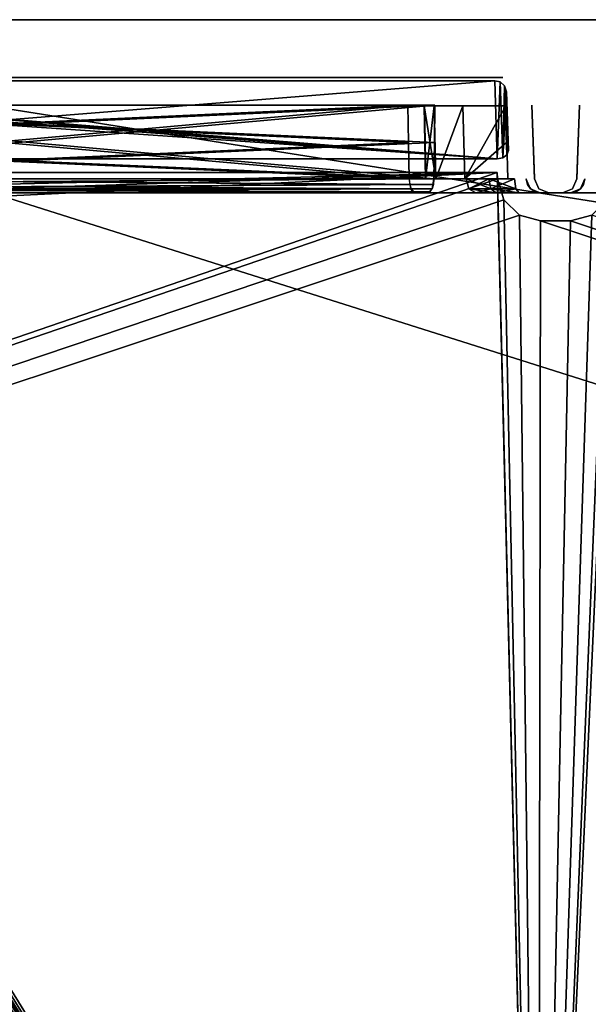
# Model space of a CAD drawing. Header units: millimetres. Extents: x 34 to 464, y 3935 to 4003.
# Tile 27 of 37: x 269 to 289, y 3968 to 4003. Entities that reach past the tile are written whole.
import ezdxf

# ---------------------------------------------------------------- set-up
doc = ezdxf.new("R2010")
doc.units = ezdxf.units.MM
doc.header["$LTSCALE"] = 5.599365
for name, color, linetype in [('102', 7, 'CONTINUOUS'), ('103', 7, 'CONTINUOUS'), ('108', 7, 'CONTINUOUS'), ('114', 7, 'CONTINUOUS'), ('121', 7, 'CONTINUOUS'), ('129', 7, 'CONTINUOUS'), ('133', 7, 'CONTINUOUS'), ('136', 7, 'CONTINUOUS'), ('138', 7, 'CONTINUOUS'), ('139', 7, 'CONTINUOUS'), ('153', 7, 'CONTINUOUS'), ('159', 7, 'CONTINUOUS'), ('165', 7, 'CONTINUOUS'), ('169', 7, 'CONTINUOUS'), ('171', 7, 'CONTINUOUS'), ('184', 7, 'CONTINUOUS'), ('206', 7, 'CONTINUOUS'), ('211', 7, 'CONTINUOUS'), ('215', 7, 'CONTINUOUS'), ('250', 7, 'CONTINUOUS'), ('251', 7, 'CONTINUOUS'), ('253', 7, 'CONTINUOUS'), ('254', 7, 'CONTINUOUS'), ('260', 7, 'CONTINUOUS'), ('273', 7, 'CONTINUOUS'), ('28', 7, 'CONTINUOUS'), ('33', 7, 'CONTINUOUS'), ('52', 7, 'CONTINUOUS'), ('55', 7, 'CONTINUOUS'), ('60', 7, 'CONTINUOUS'), ('85', 7, 'CONTINUOUS')]:
    doc.layers.add(name, color=color, linetype=linetype)

msp = doc.modelspace()

# ---------------------------------------------------------------- linework, layer by layer
at = {"layer": '102', "linetype": 'CONTINUOUS'}
for points in [[(282.876, 3999.535, 16.329), (254.442, 3999.535, 3.06), (282.901, 3998.242, 16.291), (282.876, 3999.535, 16.329)], [(254.442, 3999.535, 3.06), (282.925, 3996.983, 16.254), (282.901, 3998.242, 16.291), (254.442, 3999.535, 3.06)], [(254.457, 3998.239, 3.017), (282.925, 3996.983, 16.254), (254.442, 3999.535, 3.06), (254.457, 3998.239, 3.017)], [(254.47, 3996.983, 2.975), (282.925, 3996.983, 16.254), (254.457, 3998.239, 3.017), (254.47, 3996.983, 2.975)]]:
    msp.add_3dface(points, dxfattribs=at)
at = {"layer": '103', "linetype": 'CONTINUOUS'}
for points in [[(283.449, 3999.518, 17.391), (283.491, 3996.992, 17.5), (283.447, 3999.518, 17.5), (283.449, 3999.518, 17.391)], [(283.491, 3996.992, 17.5), (283.845, 3996.992, 19.25), (283.447, 3999.518, 17.5), (283.491, 3996.992, 17.5)], [(283.447, 3999.518, 17.5), (283.845, 3996.992, 19.25), (283.796, 3999.518, 19.248), (283.447, 3999.518, 17.5)], [(283.453, 3999.518, 17.283), (283.494, 3996.992, 17.361), (283.449, 3999.518, 17.391), (283.453, 3999.518, 17.283)], [(283.494, 3996.992, 17.361), (283.491, 3996.992, 17.5), (283.449, 3999.518, 17.391), (283.494, 3996.992, 17.361)], [(283.476, 3998.253, 17.252), (283.494, 3996.992, 17.361), (283.453, 3999.518, 17.283), (283.476, 3998.253, 17.252)], [(283.796, 3999.518, 19.248), (283.845, 3996.992, 19.25), (284.789, 3999.518, 20.727), (283.796, 3999.518, 19.248)], [(283.845, 3996.992, 19.25), (284.85, 3996.992, 20.726), (284.789, 3999.518, 20.727), (283.845, 3996.992, 19.25)], [(284.789, 3999.518, 20.727), (284.85, 3996.992, 20.726), (286.274, 3999.518, 21.713), (284.789, 3999.518, 20.727)], [(286.274, 3999.518, 21.713), (284.85, 3996.992, 20.726), (286.311, 3998.253, 21.704), (286.274, 3999.518, 21.713)], [(283.5, 3996.992, 17.222), (283.494, 3996.992, 17.361), (283.476, 3998.253, 17.252), (283.5, 3996.992, 17.222)], [(284.85, 3996.992, 20.726), (286.349, 3996.992, 21.695), (286.311, 3998.253, 21.704), (284.85, 3996.992, 20.726)]]:
    msp.add_3dface(points, dxfattribs=at)
at = {"layer": '108', "linetype": 'CONTINUOUS'}
for points in [[(283.798, 3998.242, 14.369), (255.33, 3996.983, 1.132), (283.812, 3999.535, 14.325), (283.798, 3998.242, 14.369)], [(283.812, 3999.535, 14.325), (255.33, 3996.983, 1.132), (255.354, 3998.239, 1.095), (283.812, 3999.535, 14.325)], [(255.378, 3999.535, 1.056), (283.812, 3999.535, 14.325), (255.354, 3998.239, 1.095), (255.378, 3999.535, 1.056)], [(283.785, 3996.983, 14.411), (255.33, 3996.983, 1.132), (283.798, 3998.242, 14.369), (283.785, 3996.983, 14.411)]]:
    msp.add_3dface(points, dxfattribs=at)
at = {"layer": '114', "linetype": 'CONTINUOUS'}
for points in [[(282.454, 4000.5, 17.235), (252.605, 4000.5, 22.657), (254.02, 4000.5, 3.966), (282.454, 4000.5, 17.235)], [(282.808, 4000.5, 19.467), (252.605, 4000.5, 22.657), (282.454, 4000.5, 17.235), (282.808, 4000.5, 19.467)], [(284.022, 4000.5, 21.373), (252.605, 4000.5, 22.657), (282.808, 4000.5, 19.467), (284.022, 4000.5, 21.373)], [(285.895, 4000.5, 22.638), (252.605, 4000.5, 22.657), (284.022, 4000.5, 21.373), (285.895, 4000.5, 22.638)], [(285.895, 4000.5, 22.657), (252.605, 4000.5, 22.657), (285.895, 4000.5, 22.638), (285.895, 4000.5, 22.657)]]:
    msp.add_3dface(points, dxfattribs=at)
at = {"layer": '121', "linetype": 'CONTINUOUS'}
for points in [[(285.984, 3996.983, 26.975), (117.31, 3939.29, 28.99), (285.976, 3997.211, 26.967), (285.984, 3996.983, 26.975)], [(285.976, 3997.211, 26.967), (117.31, 3939.29, 28.99), (250.967, 3995.535, 27.026), (285.976, 3997.211, 26.967)], [(251.342, 3996.089, 27.006), (285.976, 3997.211, 26.967), (250.967, 3995.535, 27.026), (251.342, 3996.089, 27.006)], [(251.466, 3996.392, 26.996), (285.976, 3997.211, 26.967), (251.342, 3996.089, 27.006), (251.466, 3996.392, 26.996)], [(251.643, 3997.211, 26.967), (285.976, 3997.211, 26.967), (251.466, 3996.392, 26.996), (251.643, 3997.211, 26.967)], [(456.479, 3968.275, 27.978), (287.4, 3939.29, 28.99), (455.467, 3997.259, 26.966), (456.479, 3968.275, 27.978)], [(455.467, 3997.259, 26.966), (287.4, 3939.29, 28.99), (439.252, 3995.728, 27.019), (455.467, 3997.259, 26.966)], [(360.976, 3997.211, 26.967), (287.4, 3939.29, 28.99), (325.967, 3995.535, 27.026), (360.976, 3997.211, 26.967)], [(360.984, 3996.983, 26.975), (287.4, 3939.29, 28.99), (360.976, 3997.211, 26.967), (360.984, 3996.983, 26.975)], [(398.484, 3996.983, 26.975), (287.4, 3939.29, 28.99), (398.476, 3997.211, 26.967), (398.484, 3996.983, 26.975)], [(398.476, 3997.211, 26.967), (287.4, 3939.29, 28.99), (364.252, 3995.728, 27.019), (398.476, 3997.211, 26.967)], [(435.976, 3997.211, 26.967), (287.4, 3939.29, 28.99), (401.752, 3995.727, 27.019), (435.976, 3997.211, 26.967)], [(435.984, 3996.983, 26.975), (287.4, 3939.29, 28.99), (435.976, 3997.211, 26.967), (435.984, 3996.983, 26.975)], [(324.357, 3997.211, 26.967), (287.4, 3939.29, 28.99), (290.016, 3996.983, 26.975), (324.357, 3997.211, 26.967)], [(324.451, 3997.004, 26.974), (287.4, 3939.29, 28.99), (324.357, 3997.211, 26.967), (324.451, 3997.004, 26.974)], [(286.201, 3996.255, 27.001), (117.31, 3939.29, 28.99), (285.984, 3996.983, 26.975), (286.201, 3996.255, 27.001)], [(324.491, 3996.761, 26.983), (287.4, 3939.29, 28.99), (324.451, 3997.004, 26.974), (324.491, 3996.761, 26.983)], [(361.201, 3996.255, 27.001), (287.4, 3939.29, 28.99), (360.984, 3996.983, 26.975), (361.201, 3996.255, 27.001)], [(398.702, 3996.255, 27.001), (287.4, 3939.29, 28.99), (398.484, 3996.983, 26.975), (398.702, 3996.255, 27.001)], [(436.201, 3996.255, 27.001), (287.4, 3939.29, 28.99), (435.984, 3996.983, 26.975), (436.201, 3996.255, 27.001)], [(290.016, 3996.983, 26.975), (287.4, 3939.29, 28.99), (289.799, 3996.255, 27.001), (290.016, 3996.983, 26.975)], [(324.495, 3996.635, 26.987), (287.4, 3939.29, 28.99), (324.491, 3996.761, 26.983), (324.495, 3996.635, 26.987)], [(324.518, 3996.457, 26.994), (287.4, 3939.29, 28.99), (324.495, 3996.635, 26.987), (324.518, 3996.457, 26.994)], [(324.582, 3996.251, 27.001), (287.4, 3939.29, 28.99), (324.518, 3996.457, 26.994), (324.582, 3996.251, 27.001)], [(286.748, 3995.728, 27.019), (117.31, 3939.29, 28.99), (286.201, 3996.255, 27.001), (286.748, 3995.728, 27.019)], [(361.748, 3995.728, 27.019), (287.4, 3939.29, 28.99), (361.201, 3996.255, 27.001), (361.748, 3995.728, 27.019)], [(399.248, 3995.727, 27.019), (287.4, 3939.29, 28.99), (398.702, 3996.255, 27.001), (399.248, 3995.727, 27.019)], [(289.799, 3996.255, 27.001), (287.4, 3939.29, 28.99), (289.252, 3995.728, 27.019), (289.799, 3996.255, 27.001)], [(436.748, 3995.728, 27.019), (287.4, 3939.29, 28.99), (436.201, 3996.255, 27.001), (436.748, 3995.728, 27.019)], [(324.71, 3995.996, 27.01), (287.4, 3939.29, 28.99), (324.582, 3996.251, 27.001), (324.71, 3995.996, 27.01)], [(325.033, 3995.535, 27.026), (287.4, 3939.29, 28.99), (324.71, 3995.996, 27.01), (325.033, 3995.535, 27.026)], [(287.4, 3939.29, 28.99), (117.31, 3939.29, 28.99), (286.748, 3995.728, 27.019), (287.4, 3939.29, 28.99)], [(287.483, 3995.535, 27.026), (287.4, 3939.29, 28.99), (286.748, 3995.728, 27.019), (287.483, 3995.535, 27.026)], [(362.483, 3995.535, 27.026), (287.4, 3939.29, 28.99), (361.748, 3995.728, 27.019), (362.483, 3995.535, 27.026)], [(364.252, 3995.728, 27.019), (287.4, 3939.29, 28.99), (363.517, 3995.535, 27.026), (364.252, 3995.728, 27.019)], [(439.252, 3995.728, 27.019), (287.4, 3939.29, 28.99), (438.517, 3995.535, 27.026), (439.252, 3995.728, 27.019)], [(437.483, 3995.535, 27.026), (287.4, 3939.29, 28.99), (436.748, 3995.728, 27.019), (437.483, 3995.535, 27.026)], [(289.252, 3995.728, 27.019), (287.4, 3939.29, 28.99), (288.517, 3995.535, 27.026), (289.252, 3995.728, 27.019)], [(399.983, 3995.535, 27.026), (287.4, 3939.29, 28.99), (399.248, 3995.727, 27.019), (399.983, 3995.535, 27.026)], [(401.752, 3995.727, 27.019), (287.4, 3939.29, 28.99), (401.017, 3995.535, 27.026), (401.752, 3995.727, 27.019)], [(288.517, 3995.535, 27.026), (287.4, 3939.29, 28.99), (287.483, 3995.535, 27.026), (288.517, 3995.535, 27.026)], [(401.017, 3995.535, 27.026), (287.4, 3939.29, 28.99), (399.983, 3995.535, 27.026), (401.017, 3995.535, 27.026)], [(363.517, 3995.535, 27.026), (287.4, 3939.29, 28.99), (362.483, 3995.535, 27.026), (363.517, 3995.535, 27.026)], [(438.517, 3995.535, 27.026), (287.4, 3939.29, 28.99), (437.483, 3995.535, 27.026), (438.517, 3995.535, 27.026)], [(325.967, 3995.535, 27.026), (287.4, 3939.29, 28.99), (325.033, 3995.535, 27.026), (325.967, 3995.535, 27.026)]]:
    msp.add_3dface(points, dxfattribs=at)
at = {"layer": '129', "linetype": 'CONTINUOUS'}
for points in [[(254.534, 3996.642, -2.838), (254.47, 3996.983, -2.975), (282.944, 3996.796, -16.214), (254.534, 3996.642, -2.838)], [(282.944, 3996.796, -16.214), (254.47, 3996.983, -2.975), (282.925, 3996.983, -16.254), (282.944, 3996.796, -16.214)], [(282.99, 3996.639, -16.115), (254.534, 3996.642, -2.838), (282.944, 3996.796, -16.214), (282.99, 3996.639, -16.115)], [(254.602, 3996.537, -2.693), (254.534, 3996.642, -2.838), (282.99, 3996.639, -16.115), (254.602, 3996.537, -2.693)], [(283.137, 3996.5, -15.801), (254.602, 3996.537, -2.693), (282.99, 3996.639, -16.115), (283.137, 3996.5, -15.801)], [(283.137, 3996.5, -15.801), (254.682, 3996.5, -2.522), (254.602, 3996.537, -2.693), (283.137, 3996.5, -15.801)]]:
    msp.add_3dface(points, dxfattribs=at)
at = {"layer": '133', "linetype": 'CONTINUOUS'}
for points in [[(282.925, 3996.983, 16.254), (254.47, 3996.983, 2.975), (254.489, 3996.796, 2.936), (282.925, 3996.983, 16.254)], [(282.925, 3996.983, 16.254), (254.489, 3996.796, 2.936), (282.989, 3996.642, 16.117), (282.925, 3996.983, 16.254)], [(254.489, 3996.796, 2.936), (254.535, 3996.639, 2.836), (282.989, 3996.642, 16.117), (254.489, 3996.796, 2.936)], [(282.989, 3996.642, 16.117), (254.535, 3996.639, 2.836), (283.057, 3996.537, 15.972), (282.989, 3996.642, 16.117)], [(254.535, 3996.639, 2.836), (254.682, 3996.5, 2.522), (283.057, 3996.537, 15.972), (254.535, 3996.639, 2.836)], [(254.682, 3996.5, 2.522), (283.137, 3996.5, 15.801), (283.057, 3996.537, 15.972), (254.682, 3996.5, 2.522)]]:
    msp.add_3dface(points, dxfattribs=at)
at = {"layer": '136', "linetype": 'CONTINUOUS'}
for points in [[(284.896, 3996.992, -14.23), (285.759, 3996.644, -13.761), (285.682, 3996.992, -13.633), (284.896, 3996.992, -14.23)], [(284.999, 3996.644, -14.338), (285.759, 3996.644, -13.761), (284.896, 3996.992, -14.23), (284.999, 3996.644, -14.338)], [(285.759, 3996.644, -13.761), (286.627, 3996.644, -13.363), (285.682, 3996.992, -13.633), (285.759, 3996.644, -13.761)], [(286.627, 3996.644, -13.363), (286.58, 3996.992, -13.221), (285.682, 3996.992, -13.633), (286.627, 3996.644, -13.363)], [(285.939, 3996.5, -14.062), (285.759, 3996.644, -13.761), (284.999, 3996.644, -14.338), (285.939, 3996.5, -14.062)], [(285.241, 3996.5, -14.592), (285.939, 3996.5, -14.062), (284.999, 3996.644, -14.338), (285.241, 3996.5, -14.592)], [(286.737, 3996.5, -13.695), (286.627, 3996.644, -13.363), (285.759, 3996.644, -13.761), (286.737, 3996.5, -13.695)], [(285.939, 3996.5, -14.062), (286.737, 3996.5, -13.695), (285.759, 3996.644, -13.761), (285.939, 3996.5, -14.062)]]:
    msp.add_3dface(points, dxfattribs=at)
at = {"layer": '138', "linetype": 'CONTINUOUS'}
for points in [[(255.354, 3998.239, -1.095), (283.785, 3996.983, -14.411), (255.378, 3999.535, -1.056), (255.354, 3998.239, -1.095)], [(283.812, 3999.535, -14.325), (255.378, 3999.535, -1.056), (283.798, 3998.242, -14.369), (283.812, 3999.535, -14.325)], [(255.378, 3999.535, -1.056), (283.785, 3996.983, -14.411), (283.798, 3998.242, -14.369), (255.378, 3999.535, -1.056)], [(255.33, 3996.983, -1.132), (283.785, 3996.983, -14.411), (255.354, 3998.239, -1.095), (255.33, 3996.983, -1.132)]]:
    msp.add_3dface(points, dxfattribs=at)
at = {"layer": '139', "linetype": 'CONTINUOUS'}
for points in [[(287.4, 3939.29, -28.99), (119.334, 3997.259, -26.966), (118.322, 3968.275, -27.978), (287.4, 3939.29, -28.99)], [(136.748, 3995.728, -27.019), (119.334, 3997.259, -26.966), (287.4, 3939.29, -28.99), (136.748, 3995.728, -27.019)], [(140.024, 3997.211, -26.967), (140.016, 3996.983, -26.975), (287.4, 3939.29, -28.99), (140.024, 3997.211, -26.967)], [(175.033, 3995.535, -27.026), (140.024, 3997.211, -26.967), (287.4, 3939.29, -28.99), (175.033, 3995.535, -27.026)], [(176.643, 3997.211, -26.967), (176.549, 3997.004, -26.974), (287.4, 3939.29, -28.99), (176.643, 3997.211, -26.967)], [(211.748, 3995.728, -27.019), (176.643, 3997.211, -26.967), (287.4, 3939.29, -28.99), (211.748, 3995.728, -27.019)], [(215.024, 3997.211, -26.967), (215.016, 3996.983, -26.975), (287.4, 3939.29, -28.99), (215.024, 3997.211, -26.967)], [(249.658, 3996.089, -27.006), (215.024, 3997.211, -26.967), (287.4, 3939.29, -28.99), (249.658, 3996.089, -27.006)], [(251.643, 3997.211, -26.967), (251.549, 3997.004, -26.974), (287.4, 3939.29, -28.99), (251.643, 3997.211, -26.967)], [(285.976, 3997.211, -26.967), (251.643, 3997.211, -26.967), (287.4, 3939.29, -28.99), (285.976, 3997.211, -26.967)], [(285.984, 3996.983, -26.975), (285.976, 3997.211, -26.967), (287.4, 3939.29, -28.99), (285.984, 3996.983, -26.975)], [(140.016, 3996.983, -26.975), (139.799, 3996.255, -27.001), (287.4, 3939.29, -28.99), (140.016, 3996.983, -26.975)], [(176.509, 3996.761, -26.983), (176.505, 3996.635, -26.987), (287.4, 3939.29, -28.99), (176.509, 3996.761, -26.983)], [(176.549, 3997.004, -26.974), (176.509, 3996.761, -26.983), (287.4, 3939.29, -28.99), (176.549, 3997.004, -26.974)], [(215.016, 3996.983, -26.975), (214.799, 3996.255, -27.001), (287.4, 3939.29, -28.99), (215.016, 3996.983, -26.975)], [(251.509, 3996.761, -26.983), (251.505, 3996.635, -26.987), (287.4, 3939.29, -28.99), (251.509, 3996.761, -26.983)], [(251.549, 3997.004, -26.974), (251.509, 3996.761, -26.983), (287.4, 3939.29, -28.99), (251.549, 3997.004, -26.974)], [(286.201, 3996.255, -27.001), (285.984, 3996.983, -26.975), (287.4, 3939.29, -28.99), (286.201, 3996.255, -27.001)], [(176.482, 3996.457, -26.994), (176.418, 3996.251, -27.001), (287.4, 3939.29, -28.99), (176.482, 3996.457, -26.994)], [(176.505, 3996.635, -26.987), (176.482, 3996.457, -26.994), (287.4, 3939.29, -28.99), (176.505, 3996.635, -26.987)], [(251.482, 3996.457, -26.994), (251.418, 3996.251, -27.001), (287.4, 3939.29, -28.99), (251.482, 3996.457, -26.994)], [(251.505, 3996.635, -26.987), (251.482, 3996.457, -26.994), (287.4, 3939.29, -28.99), (251.505, 3996.635, -26.987)], [(139.799, 3996.255, -27.001), (139.252, 3995.728, -27.019), (287.4, 3939.29, -28.99), (139.799, 3996.255, -27.001)], [(176.29, 3995.996, -27.01), (175.967, 3995.535, -27.026), (287.4, 3939.29, -28.99), (176.29, 3995.996, -27.01)], [(176.418, 3996.251, -27.001), (176.29, 3995.996, -27.01), (287.4, 3939.29, -28.99), (176.418, 3996.251, -27.001)], [(214.799, 3996.255, -27.001), (214.252, 3995.728, -27.019), (287.4, 3939.29, -28.99), (214.799, 3996.255, -27.001)], [(250.033, 3995.535, -27.026), (249.658, 3996.089, -27.006), (287.4, 3939.29, -28.99), (250.033, 3995.535, -27.026)], [(251.29, 3995.996, -27.01), (250.967, 3995.535, -27.026), (287.4, 3939.29, -28.99), (251.29, 3995.996, -27.01)], [(251.418, 3996.251, -27.001), (251.29, 3995.996, -27.01), (287.4, 3939.29, -28.99), (251.418, 3996.251, -27.001)], [(286.748, 3995.728, -27.019), (286.201, 3996.255, -27.001), (287.4, 3939.29, -28.99), (286.748, 3995.728, -27.019)], [(137.483, 3995.535, -27.026), (136.748, 3995.728, -27.019), (287.4, 3939.29, -28.99), (137.483, 3995.535, -27.026)], [(139.252, 3995.728, -27.019), (138.517, 3995.535, -27.026), (287.4, 3939.29, -28.99), (139.252, 3995.728, -27.019)], [(212.483, 3995.535, -27.026), (211.748, 3995.728, -27.019), (287.4, 3939.29, -28.99), (212.483, 3995.535, -27.026)], [(214.252, 3995.728, -27.019), (213.517, 3995.535, -27.026), (287.4, 3939.29, -28.99), (214.252, 3995.728, -27.019)], [(287.483, 3995.535, -27.026), (286.748, 3995.728, -27.019), (287.4, 3939.29, -28.99), (287.483, 3995.535, -27.026)], [(288.517, 3995.535, -27.026), (457.491, 3939.29, -28.99), (289.252, 3995.728, -27.019), (288.517, 3995.535, -27.026)], [(138.517, 3995.535, -27.026), (137.483, 3995.535, -27.026), (287.4, 3939.29, -28.99), (138.517, 3995.535, -27.026)], [(175.967, 3995.535, -27.026), (175.033, 3995.535, -27.026), (287.4, 3939.29, -28.99), (175.967, 3995.535, -27.026)], [(213.517, 3995.535, -27.026), (212.483, 3995.535, -27.026), (287.4, 3939.29, -28.99), (213.517, 3995.535, -27.026)], [(250.967, 3995.535, -27.026), (250.033, 3995.535, -27.026), (287.4, 3939.29, -28.99), (250.967, 3995.535, -27.026)], [(457.491, 3939.29, -28.99), (287.483, 3995.535, -27.026), (287.4, 3939.29, -28.99), (457.491, 3939.29, -28.99)], [(287.483, 3995.535, -27.026), (457.491, 3939.29, -28.99), (288.517, 3995.535, -27.026), (287.483, 3995.535, -27.026)]]:
    msp.add_3dface(points, dxfattribs=at)
at = {"layer": '153', "linetype": 'CONTINUOUS'}
for points in [[(249.5, 4002.5, 34), (464.5, 3934.5, 34), (464.5, 3968.5, 34), (249.5, 4002.5, 34)], [(249.5, 4002.5, 34), (249.5, 3934.5, 34), (464.5, 3934.5, 34), (249.5, 4002.5, 34)], [(464.5, 4002.5, 34), (249.5, 4002.5, 34), (464.5, 3968.5, 34), (464.5, 4002.5, 34)]]:
    msp.add_3dface(points, dxfattribs=at)
at = {"layer": '159', "linetype": 'CONTINUOUS'}
for points in [[(249.5, 4002.5, -34), (464.5, 4002.5, -34), (249.5, 3934.5, -34), (249.5, 4002.5, -34)], [(249.5, 3934.5, -34), (464.5, 4002.5, -34), (464.5, 3968.5, -34), (249.5, 3934.5, -34)], [(464.5, 3934.5, -34), (249.5, 3934.5, -34), (464.5, 3968.5, -34), (464.5, 3934.5, -34)]]:
    msp.add_3dface(points, dxfattribs=at)
at = {"layer": '165', "linetype": 'CONTINUOUS'}
for points in [[(254.442, 3999.535, -3.06), (282.876, 3999.535, -16.329), (254.457, 3998.239, -3.017), (254.442, 3999.535, -3.06)], [(282.876, 3999.535, -16.329), (254.47, 3996.983, -2.975), (254.457, 3998.239, -3.017), (282.876, 3999.535, -16.329)], [(282.901, 3998.242, -16.291), (254.47, 3996.983, -2.975), (282.876, 3999.535, -16.329), (282.901, 3998.242, -16.291)], [(282.925, 3996.983, -16.254), (254.47, 3996.983, -2.975), (282.901, 3998.242, -16.291), (282.925, 3996.983, -16.254)]]:
    msp.add_3dface(points, dxfattribs=at)
at = {"layer": '169', "linetype": 'CONTINUOUS'}
for points in [[(288.863, 3996.639, 26.012), (288.866, 3996.642, 22.626), (288.973, 3996.795, 25.995), (288.863, 3996.639, 26.012)], [(288.866, 3996.642, 22.626), (289.017, 3996.983, 22.626), (288.973, 3996.795, 25.995), (288.866, 3996.642, 22.626)], [(288.973, 3996.795, 25.995), (289.017, 3996.983, 22.626), (289.017, 3996.983, 25.976), (288.973, 3996.795, 25.995)], [(288.517, 3996.5, 26.026), (288.706, 3996.537, 22.626), (288.863, 3996.639, 26.012), (288.517, 3996.5, 26.026)], [(288.517, 3996.5, 26.026), (288.517, 3996.5, 22.626), (288.706, 3996.537, 22.626), (288.517, 3996.5, 26.026)], [(288.706, 3996.537, 22.626), (288.866, 3996.642, 22.626), (288.863, 3996.639, 26.012), (288.706, 3996.537, 22.626)]]:
    msp.add_3dface(points, dxfattribs=at)
at = {"layer": '171', "linetype": 'CONTINUOUS'}
for points in [[(288.973, 3996.796, -22.626), (288.863, 3996.639, -22.626), (288.865, 3996.641, -26.012), (288.973, 3996.796, -22.626)], [(289.017, 3996.983, -25.976), (288.973, 3996.796, -22.626), (288.865, 3996.641, -26.012), (289.017, 3996.983, -25.976)], [(289.017, 3996.983, -22.626), (288.973, 3996.796, -22.626), (289.017, 3996.983, -25.976), (289.017, 3996.983, -22.626)], [(288.863, 3996.639, -22.626), (288.517, 3996.5, -22.626), (288.705, 3996.537, -26.023), (288.863, 3996.639, -22.626)], [(288.517, 3996.5, -22.626), (288.517, 3996.5, -26.026), (288.705, 3996.537, -26.023), (288.517, 3996.5, -22.626)], [(288.865, 3996.641, -26.012), (288.863, 3996.639, -22.626), (288.705, 3996.537, -26.023), (288.865, 3996.641, -26.012)]]:
    msp.add_3dface(points, dxfattribs=at)
at = {"layer": '184', "linetype": 'CONTINUOUS'}
for points in [[(285.682, 3996.992, 13.633), (284.999, 3996.644, 14.338), (284.896, 3996.992, 14.23), (285.682, 3996.992, 13.633)], [(285.759, 3996.644, 13.761), (284.999, 3996.644, 14.338), (285.682, 3996.992, 13.633), (285.759, 3996.644, 13.761)], [(286.58, 3996.992, 13.221), (285.759, 3996.644, 13.761), (285.682, 3996.992, 13.633), (286.58, 3996.992, 13.221)], [(286.627, 3996.644, 13.363), (285.759, 3996.644, 13.761), (286.58, 3996.992, 13.221), (286.627, 3996.644, 13.363)], [(285.759, 3996.644, 13.761), (285.241, 3996.5, 14.592), (284.999, 3996.644, 14.338), (285.759, 3996.644, 13.761)], [(285.939, 3996.5, 14.062), (285.241, 3996.5, 14.592), (285.759, 3996.644, 13.761), (285.939, 3996.5, 14.062)], [(286.627, 3996.644, 13.363), (285.939, 3996.5, 14.062), (285.759, 3996.644, 13.761), (286.627, 3996.644, 13.363)], [(286.737, 3996.5, 13.695), (285.939, 3996.5, 14.062), (286.627, 3996.644, 13.363), (286.737, 3996.5, 13.695)]]:
    msp.add_3dface(points, dxfattribs=at)
at = {"layer": '206', "linetype": 'CONTINUOUS'}
for points in [[(287.027, 3996.795, -25.995), (286.983, 3996.983, -22.626), (286.983, 3996.983, -25.976), (287.027, 3996.795, -25.995)], [(287.134, 3996.642, -22.626), (286.983, 3996.983, -22.626), (287.027, 3996.795, -25.995), (287.134, 3996.642, -22.626)], [(287.137, 3996.639, -26.012), (287.134, 3996.642, -22.626), (287.027, 3996.795, -25.995), (287.137, 3996.639, -26.012)], [(287.294, 3996.537, -22.626), (287.134, 3996.642, -22.626), (287.137, 3996.639, -26.012), (287.294, 3996.537, -22.626)], [(287.483, 3996.5, -26.026), (287.294, 3996.537, -22.626), (287.137, 3996.639, -26.012), (287.483, 3996.5, -26.026)], [(287.483, 3996.5, -26.026), (287.483, 3996.5, -22.626), (287.294, 3996.537, -22.626), (287.483, 3996.5, -26.026)]]:
    msp.add_3dface(points, dxfattribs=at)
at = {"layer": '211', "linetype": 'CONTINUOUS'}
for points in [[(286.983, 3996.983, 22.626), (287.027, 3996.796, 22.626), (286.983, 3996.983, 25.976), (286.983, 3996.983, 22.626)], [(286.983, 3996.983, 25.976), (287.027, 3996.796, 22.626), (287.135, 3996.641, 26.012), (286.983, 3996.983, 25.976)], [(287.027, 3996.796, 22.626), (287.137, 3996.639, 22.626), (287.135, 3996.641, 26.012), (287.027, 3996.796, 22.626)], [(287.135, 3996.641, 26.012), (287.137, 3996.639, 22.626), (287.295, 3996.537, 26.023), (287.135, 3996.641, 26.012)], [(287.137, 3996.639, 22.626), (287.483, 3996.5, 22.626), (287.295, 3996.537, 26.023), (287.137, 3996.639, 22.626)], [(287.483, 3996.5, 22.626), (287.483, 3996.5, 26.026), (287.295, 3996.537, 26.023), (287.483, 3996.5, 22.626)]]:
    msp.add_3dface(points, dxfattribs=at)
at = {"layer": '215', "linetype": 'CONTINUOUS'}
for points in [[(252.605, 4000.5, -4.867), (285.895, 4000.5, -22.657), (253.348, 4000.5, -4.473), (252.605, 4000.5, -4.867)], [(252.605, 4000.5, -22.657), (285.895, 4000.5, -22.657), (252.605, 4000.5, -4.867), (252.605, 4000.5, -22.657)], [(253.348, 4000.5, -4.473), (285.895, 4000.5, -22.657), (254.02, 4000.5, -3.966), (253.348, 4000.5, -4.473)], [(282.808, 4000.5, -19.467), (254.02, 4000.5, -3.966), (284.022, 4000.5, -21.373), (282.808, 4000.5, -19.467)], [(282.454, 4000.5, -17.235), (254.02, 4000.5, -3.966), (282.808, 4000.5, -19.467), (282.454, 4000.5, -17.235)], [(254.02, 4000.5, -3.966), (285.895, 4000.5, -22.657), (284.022, 4000.5, -21.373), (254.02, 4000.5, -3.966)], [(284.022, 4000.5, -21.373), (285.895, 4000.5, -22.657), (285.895, 4000.5, -22.638), (284.022, 4000.5, -21.373)]]:
    msp.add_3dface(points, dxfattribs=at)
at = {"layer": '250', "linetype": 'CONTINUOUS'}
for points in [[(287.265, 3996.983, 12.272), (287.176, 3999.535, -12.256), (287.22, 3998.272, -12.264), (287.265, 3996.983, 12.272)], [(287.264, 3996.996, 12.272), (287.176, 3999.535, -12.256), (287.265, 3996.983, 12.272), (287.264, 3996.996, 12.272)], [(287.264, 3997.009, 12.272), (287.176, 3999.535, -12.256), (287.264, 3996.996, 12.272), (287.264, 3997.009, 12.272)], [(287.22, 3998.272, 12.264), (287.176, 3999.535, -12.256), (287.264, 3997.009, 12.272), (287.22, 3998.272, 12.264)], [(287.176, 3999.535, 12.256), (287.176, 3999.535, -12.256), (287.22, 3998.272, 12.264), (287.176, 3999.535, 12.256)], [(287.264, 3997.009, -12.272), (287.265, 3996.983, 12.272), (287.22, 3998.272, -12.264), (287.264, 3997.009, -12.272)], [(287.264, 3996.996, -12.272), (287.265, 3996.983, 12.272), (287.264, 3997.009, -12.272), (287.264, 3996.996, -12.272)], [(287.265, 3996.983, -12.272), (287.265, 3996.983, 12.272), (287.264, 3996.996, -12.272), (287.265, 3996.983, -12.272)]]:
    msp.add_3dface(points, dxfattribs=at)
at = {"layer": '251', "linetype": 'CONTINUOUS'}
for points in [[(288.736, 3996.996, -12.272), (288.824, 3999.535, 12.256), (288.735, 3996.983, -12.272), (288.736, 3996.996, -12.272)], [(288.735, 3996.983, -12.272), (288.824, 3999.535, 12.256), (288.78, 3998.272, 12.264), (288.735, 3996.983, -12.272)], [(288.736, 3997.009, -12.272), (288.824, 3999.535, 12.256), (288.736, 3996.996, -12.272), (288.736, 3997.009, -12.272)], [(288.78, 3998.272, -12.264), (288.824, 3999.535, 12.256), (288.736, 3997.009, -12.272), (288.78, 3998.272, -12.264)], [(288.824, 3999.535, -12.256), (288.824, 3999.535, 12.256), (288.78, 3998.272, -12.264), (288.824, 3999.535, -12.256)], [(288.736, 3997.009, 12.272), (288.735, 3996.983, -12.272), (288.78, 3998.272, 12.264), (288.736, 3997.009, 12.272)], [(288.736, 3996.996, 12.272), (288.735, 3996.983, -12.272), (288.736, 3997.009, 12.272), (288.736, 3996.996, 12.272)], [(288.735, 3996.983, 12.272), (288.735, 3996.983, -12.272), (288.736, 3996.996, 12.272), (288.735, 3996.983, 12.272)]]:
    msp.add_3dface(points, dxfattribs=at)
at = {"layer": '253', "linetype": 'CONTINUOUS'}
for points in [[(287.417, 3996.641, 12.272), (287.265, 3996.983, 12.272), (287.417, 3996.641, -12.272), (287.417, 3996.641, 12.272)], [(287.265, 3996.983, 12.272), (287.265, 3996.983, -12.272), (287.417, 3996.641, -12.272), (287.265, 3996.983, 12.272)], [(287.765, 3996.5, -12.272), (287.765, 3996.5, 12.272), (287.417, 3996.641, 12.272), (287.765, 3996.5, -12.272)], [(287.765, 3996.5, -12.272), (287.417, 3996.641, 12.272), (287.417, 3996.641, -12.272), (287.765, 3996.5, -12.272)]]:
    msp.add_3dface(points, dxfattribs=at)
at = {"layer": '254', "linetype": 'CONTINUOUS'}
for points in [[(288.735, 3996.983, -12.272), (288.735, 3996.983, 12.272), (288.583, 3996.641, 12.272), (288.735, 3996.983, -12.272)], [(288.583, 3996.641, -12.272), (288.735, 3996.983, -12.272), (288.583, 3996.641, 12.272), (288.583, 3996.641, -12.272)], [(288.235, 3996.5, 12.272), (288.583, 3996.641, -12.272), (288.583, 3996.641, 12.272), (288.235, 3996.5, 12.272)], [(288.235, 3996.5, 12.272), (288.235, 3996.5, -12.272), (288.583, 3996.641, -12.272), (288.235, 3996.5, 12.272)]]:
    msp.add_3dface(points, dxfattribs=at)
at = {"layer": '260', "linetype": 'CONTINUOUS'}
for points in [[(252.272, 4000.206, -23.255), (252.206, 3999.999, -23.539), (285.976, 3997.674, -26.722), (252.272, 4000.206, -23.255)], [(252.424, 4000.342, -23.07), (252.272, 4000.206, -23.255), (285.976, 3997.674, -26.722), (252.424, 4000.342, -23.07)], [(252.605, 4000.385, -23.01), (252.424, 4000.342, -23.07), (285.976, 3997.674, -26.722), (252.605, 4000.385, -23.01)], [(285.895, 4000.385, -23.01), (252.605, 4000.385, -23.01), (285.976, 3997.674, -26.722), (285.895, 4000.385, -23.01)], [(286.076, 4000.342, -23.07), (285.895, 4000.385, -23.01), (285.976, 3997.674, -26.722), (286.076, 4000.342, -23.07)], [(286.17, 3997.713, -26.669), (286.076, 4000.342, -23.07), (285.976, 3997.674, -26.722), (286.17, 3997.713, -26.669)], [(286.228, 4000.206, -23.255), (286.076, 4000.342, -23.07), (286.17, 3997.713, -26.669), (286.228, 4000.206, -23.255)], [(286.314, 3997.821, -26.521), (286.228, 4000.206, -23.255), (286.17, 3997.713, -26.669), (286.314, 3997.821, -26.521)], [(286.294, 3999.999, -23.539), (286.228, 4000.206, -23.255), (286.314, 3997.821, -26.521), (286.294, 3999.999, -23.539)], [(252.206, 3999.999, -23.539), (252.124, 3997.674, -26.722), (285.976, 3997.674, -26.722), (252.206, 3999.999, -23.539)], [(286.365, 3997.974, -26.311), (286.294, 3999.999, -23.539), (286.314, 3997.821, -26.521), (286.365, 3997.974, -26.311)]]:
    msp.add_3dface(points, dxfattribs=at)
at = {"layer": '273', "linetype": 'CONTINUOUS'}
for points in [[(285.976, 3997.674, 26.722), (252.124, 3997.674, 26.722), (285.895, 4000.385, 23.01), (285.976, 3997.674, 26.722)], [(285.895, 4000.385, 23.01), (252.124, 3997.674, 26.722), (252.605, 4000.385, 23.01), (285.895, 4000.385, 23.01)], [(286.076, 4000.342, 23.07), (285.976, 3997.674, 26.722), (285.895, 4000.385, 23.01), (286.076, 4000.342, 23.07)], [(286.17, 3997.713, 26.669), (285.976, 3997.674, 26.722), (286.076, 4000.342, 23.07), (286.17, 3997.713, 26.669)], [(286.228, 4000.206, 23.255), (286.17, 3997.713, 26.669), (286.076, 4000.342, 23.07), (286.228, 4000.206, 23.255)], [(286.294, 3999.999, 23.539), (286.17, 3997.713, 26.669), (286.228, 4000.206, 23.255), (286.294, 3999.999, 23.539)], [(286.314, 3997.821, 26.521), (286.17, 3997.713, 26.669), (286.294, 3999.999, 23.539), (286.314, 3997.821, 26.521)], [(286.365, 3997.974, 26.311), (286.314, 3997.821, 26.521), (286.294, 3999.999, 23.539), (286.365, 3997.974, 26.311)]]:
    msp.add_3dface(points, dxfattribs=at)
at = {"layer": '28', "linetype": 'CONTINUOUS'}
for points in [[(464.5, 4002.5, 34), (249.5, 4002.5, -34), (249.5, 4002.5, 34), (464.5, 4002.5, 34)], [(464.5, 4002.5), (249.5, 4002.5, -34), (464.5, 4002.5, 34), (464.5, 4002.5)], [(464.5, 4002.5, -34), (249.5, 4002.5, -34), (464.5, 4002.5), (464.5, 4002.5, -34)]]:
    msp.add_3dface(points, dxfattribs=at)
at = {"layer": '33', "linetype": 'CONTINUOUS'}
for points in [[(255.312, 3996.796, -1.172), (255.265, 3996.639, -1.271), (283.721, 3996.642, -14.548), (255.312, 3996.796, -1.172)], [(255.33, 3996.983, -1.132), (255.312, 3996.796, -1.172), (283.785, 3996.983, -14.411), (255.33, 3996.983, -1.132)], [(283.785, 3996.983, -14.411), (255.312, 3996.796, -1.172), (283.721, 3996.642, -14.548), (283.785, 3996.983, -14.411)], [(255.265, 3996.639, -1.271), (255.119, 3996.5, -1.585), (283.654, 3996.537, -14.693), (255.265, 3996.639, -1.271)], [(283.654, 3996.537, -14.693), (255.119, 3996.5, -1.585), (283.574, 3996.5, -14.864), (283.654, 3996.537, -14.693)], [(283.721, 3996.642, -14.548), (255.265, 3996.639, -1.271), (283.654, 3996.537, -14.693), (283.721, 3996.642, -14.548)]]:
    msp.add_3dface(points, dxfattribs=at)
at = {"layer": '52', "linetype": 'CONTINUOUS'}
for points in [[(283.796, 3999.518, -19.248), (283.491, 3996.992, -17.5), (283.447, 3999.518, -17.5), (283.796, 3999.518, -19.248)], [(283.447, 3999.518, -17.5), (283.494, 3996.992, -17.361), (283.449, 3999.518, -17.391), (283.447, 3999.518, -17.5)], [(283.491, 3996.992, -17.5), (283.494, 3996.992, -17.361), (283.447, 3999.518, -17.5), (283.491, 3996.992, -17.5)], [(283.449, 3999.518, -17.391), (283.494, 3996.992, -17.361), (283.453, 3999.518, -17.283), (283.449, 3999.518, -17.391)], [(283.453, 3999.518, -17.283), (283.494, 3996.992, -17.361), (283.476, 3998.253, -17.252), (283.453, 3999.518, -17.283)], [(283.845, 3996.992, -19.25), (283.491, 3996.992, -17.5), (283.796, 3999.518, -19.248), (283.845, 3996.992, -19.25)], [(284.789, 3999.518, -20.727), (283.845, 3996.992, -19.25), (283.796, 3999.518, -19.248), (284.789, 3999.518, -20.727)], [(284.85, 3996.992, -20.726), (283.845, 3996.992, -19.25), (284.789, 3999.518, -20.727), (284.85, 3996.992, -20.726)], [(286.274, 3999.518, -21.713), (284.85, 3996.992, -20.726), (284.789, 3999.518, -20.727), (286.274, 3999.518, -21.713)], [(286.311, 3998.253, -21.704), (284.85, 3996.992, -20.726), (286.274, 3999.518, -21.713), (286.311, 3998.253, -21.704)], [(283.494, 3996.992, -17.361), (283.5, 3996.992, -17.222), (283.476, 3998.253, -17.252), (283.494, 3996.992, -17.361)], [(286.349, 3996.992, -21.695), (284.85, 3996.992, -20.726), (286.311, 3998.253, -21.704), (286.349, 3996.992, -21.695)]]:
    msp.add_3dface(points, dxfattribs=at)
at = {"layer": '55', "linetype": 'CONTINUOUS'}
for points in [[(255.8, 4000.5, 0.15), (284.234, 4000.5, -13.419), (284.234, 4000.5, 13.419), (255.8, 4000.5, 0.15)], [(255.803, 4000.5), (284.234, 4000.5, -13.419), (255.8, 4000.5, 0.15), (255.803, 4000.5)], [(255.8, 4000.5, -0.15), (284.234, 4000.5, -13.419), (255.803, 4000.5), (255.8, 4000.5, -0.15)], [(284.234, 4000.5, 13.419), (285.146, 4000.5, -12.737), (285.146, 4000.5, 12.737), (284.234, 4000.5, 13.419)], [(284.234, 4000.5, -13.419), (285.146, 4000.5, -12.737), (284.234, 4000.5, 13.419), (284.234, 4000.5, -13.419)], [(286.176, 4000.5, -12.256), (286.176, 4000.5, 12.256), (285.146, 4000.5, 12.737), (286.176, 4000.5, -12.256)], [(285.146, 4000.5, -12.737), (286.176, 4000.5, -12.256), (285.146, 4000.5, 12.737), (285.146, 4000.5, -12.737)]]:
    msp.add_3dface(points, dxfattribs=at)
at = {"layer": '60', "linetype": 'CONTINUOUS'}
for points in [[(283.137, 3996.5, -15.801), (255.119, 3996.5, -1.585), (254.682, 3996.5, -2.522), (283.137, 3996.5, -15.801)], [(254.682, 3996.5, 2.522), (255.119, 3996.5, 1.585), (283.137, 3996.5, 15.801), (254.682, 3996.5, 2.522)], [(283.574, 3996.5, -14.864), (255.119, 3996.5, -1.585), (283.137, 3996.5, -15.801), (283.574, 3996.5, -14.864)], [(255.119, 3996.5, 1.585), (283.574, 3996.5, 14.864), (283.137, 3996.5, 15.801), (255.119, 3996.5, 1.585)], [(283.791, 3996.5, -16.394), (283.574, 3996.5, -14.864), (283.137, 3996.5, -15.801), (283.791, 3996.5, -16.394)], [(283.137, 3996.5, 15.801), (283.574, 3996.5, 14.864), (283.792, 3996.5, 16.394), (283.137, 3996.5, 15.801)], [(283.999, 3996.5, -17.253), (283.574, 3996.5, -14.864), (283.791, 3996.5, -16.394), (283.999, 3996.5, -17.253)], [(284.449, 3996.5, -14.985), (283.574, 3996.5, -14.864), (283.999, 3996.5, -17.253), (284.449, 3996.5, -14.985)], [(283.574, 3996.5, 14.864), (284.449, 3996.5, 14.985), (283.792, 3996.5, 16.394), (283.574, 3996.5, 14.864)], [(283.792, 3996.5, 16.394), (284.449, 3996.5, 14.985), (283.999, 3996.5, 17.253), (283.792, 3996.5, 16.394)], [(283.999, 3996.5, 17.253), (284.449, 3996.5, 14.985), (284.245, 3996.5, 18.903), (283.999, 3996.5, 17.253)], [(284.245, 3996.5, -18.903), (284.449, 3996.5, -14.985), (283.999, 3996.5, -17.253), (284.245, 3996.5, -18.903)], [(284.245, 3996.5, 18.903), (284.449, 3996.5, 14.985), (285.141, 3996.5, 20.31), (284.245, 3996.5, 18.903)], [(285.141, 3996.5, -20.31), (284.449, 3996.5, -14.985), (284.245, 3996.5, -18.903), (285.141, 3996.5, -20.31)], [(284.449, 3996.5, 14.985), (285.241, 3996.5, 14.592), (285.141, 3996.5, 20.31), (284.449, 3996.5, 14.985)], [(285.241, 3996.5, -14.592), (284.449, 3996.5, -14.985), (285.141, 3996.5, -20.31), (285.241, 3996.5, -14.592)], [(285.141, 3996.5, 20.31), (285.939, 3996.5, 14.062), (286.532, 3996.5, 21.23), (285.141, 3996.5, 20.31)], [(285.241, 3996.5, 14.592), (285.939, 3996.5, 14.062), (285.141, 3996.5, 20.31), (285.241, 3996.5, 14.592)], [(286.532, 3996.5, -21.23), (285.241, 3996.5, -14.592), (285.141, 3996.5, -20.31), (286.532, 3996.5, -21.23)], [(285.939, 3996.5, -14.062), (285.241, 3996.5, -14.592), (286.532, 3996.5, -21.23), (285.939, 3996.5, -14.062)], [(285.939, 3996.5, 14.062), (286.737, 3996.5, 13.695), (286.532, 3996.5, 21.23), (285.939, 3996.5, 14.062)], [(286.737, 3996.5, -13.695), (285.939, 3996.5, -14.062), (286.532, 3996.5, -21.23), (286.737, 3996.5, -13.695)], [(287.222, 3996.5, -21.781), (286.737, 3996.5, -13.695), (286.532, 3996.5, -21.23), (287.222, 3996.5, -21.781)], [(286.532, 3996.5, 21.23), (286.737, 3996.5, 13.695), (287.223, 3996.5, 21.781), (286.532, 3996.5, 21.23)], [(286.737, 3996.5, 13.695), (287.273, 3996.5, 13.382), (287.223, 3996.5, 21.781), (286.737, 3996.5, 13.695)], [(287.273, 3996.5, -13.382), (286.737, 3996.5, -13.695), (287.222, 3996.5, -21.781), (287.273, 3996.5, -13.382)], [(287.483, 3996.5, -22.626), (287.273, 3996.5, -13.382), (287.222, 3996.5, -21.781), (287.483, 3996.5, -22.626)], [(287.223, 3996.5, 21.781), (287.273, 3996.5, 13.382), (287.483, 3996.5, 22.626), (287.223, 3996.5, 21.781)], [(287.273, 3996.5, 13.382), (287.636, 3996.5, 12.879), (287.483, 3996.5, 22.626), (287.273, 3996.5, 13.382)], [(287.636, 3996.5, -12.879), (287.273, 3996.5, -13.382), (287.483, 3996.5, -22.626), (287.636, 3996.5, -12.879)], [(287.483, 3996.5, -26.026), (288.517, 3996.5, -26.026), (287.483, 3996.5, -22.626), (287.483, 3996.5, -26.026)], [(288.517, 3996.5, 26.026), (287.483, 3996.5, 26.026), (288.517, 3996.5, 22.626), (288.517, 3996.5, 26.026)], [(287.483, 3996.5, 22.626), (287.636, 3996.5, 12.879), (287.483, 3996.5, 26.026), (287.483, 3996.5, 22.626)], [(287.636, 3996.5, 12.879), (287.765, 3996.5, 12.272), (287.483, 3996.5, 26.026), (287.636, 3996.5, 12.879)], [(287.765, 3996.5, 12.272), (288.235, 3996.5, 12.272), (287.483, 3996.5, 26.026), (287.765, 3996.5, 12.272)], [(287.483, 3996.5, 26.026), (288.364, 3996.5, 12.879), (288.517, 3996.5, 22.626), (287.483, 3996.5, 26.026)], [(288.235, 3996.5, 12.272), (288.364, 3996.5, 12.879), (287.483, 3996.5, 26.026), (288.235, 3996.5, 12.272)], [(288.517, 3996.5, -26.026), (287.636, 3996.5, -12.879), (287.483, 3996.5, -22.626), (288.517, 3996.5, -26.026)], [(287.765, 3996.5, -12.272), (287.636, 3996.5, -12.879), (288.517, 3996.5, -26.026), (287.765, 3996.5, -12.272)], [(288.235, 3996.5, -12.272), (287.765, 3996.5, -12.272), (288.517, 3996.5, -26.026), (288.235, 3996.5, -12.272)], [(288.235, 3996.5, -12.272), (287.765, 3996.5, 12.272), (287.765, 3996.5, -12.272), (288.235, 3996.5, -12.272)], [(288.235, 3996.5, -12.272), (288.235, 3996.5, 12.272), (287.765, 3996.5, 12.272), (288.235, 3996.5, -12.272)], [(288.364, 3996.5, -12.879), (288.235, 3996.5, -12.272), (288.517, 3996.5, -26.026), (288.364, 3996.5, -12.879)], [(288.364, 3996.5, 12.879), (288.727, 3996.5, 13.382), (288.517, 3996.5, 22.626), (288.364, 3996.5, 12.879)], [(288.517, 3996.5, -22.626), (288.364, 3996.5, -12.879), (288.517, 3996.5, -26.026), (288.517, 3996.5, -22.626)], [(288.727, 3996.5, -13.382), (288.364, 3996.5, -12.879), (288.517, 3996.5, -22.626), (288.727, 3996.5, -13.382)], [(288.517, 3996.5, 22.626), (288.727, 3996.5, 13.382), (288.778, 3996.5, 21.781), (288.517, 3996.5, 22.626)], [(288.777, 3996.5, -21.781), (288.727, 3996.5, -13.382), (288.517, 3996.5, -22.626), (288.777, 3996.5, -21.781)], [(288.727, 3996.5, 13.382), (289.263, 3996.5, 13.695), (288.778, 3996.5, 21.781), (288.727, 3996.5, 13.382)], [(289.263, 3996.5, -13.695), (288.727, 3996.5, -13.382), (288.777, 3996.5, -21.781), (289.263, 3996.5, -13.695)], [(289.468, 3996.5, -21.23), (289.263, 3996.5, -13.695), (288.777, 3996.5, -21.781), (289.468, 3996.5, -21.23)], [(288.778, 3996.5, 21.781), (289.263, 3996.5, 13.695), (289.468, 3996.5, 21.23), (288.778, 3996.5, 21.781)]]:
    msp.add_3dface(points, dxfattribs=at)
at = {"layer": '85', "linetype": 'CONTINUOUS'}
for points in [[(255.33, 3996.983, 1.132), (283.767, 3996.796, 14.45), (255.267, 3996.642, 1.269), (255.33, 3996.983, 1.132)], [(283.767, 3996.796, 14.45), (283.72, 3996.639, 14.55), (255.267, 3996.642, 1.269), (283.767, 3996.796, 14.45)], [(283.785, 3996.983, 14.411), (283.767, 3996.796, 14.45), (255.33, 3996.983, 1.132), (283.785, 3996.983, 14.411)], [(283.574, 3996.5, 14.864), (255.119, 3996.5, 1.585), (255.199, 3996.537, 1.414), (283.574, 3996.5, 14.864)], [(255.267, 3996.642, 1.269), (283.72, 3996.639, 14.55), (255.199, 3996.537, 1.414), (255.267, 3996.642, 1.269)], [(283.72, 3996.639, 14.55), (283.574, 3996.5, 14.864), (255.199, 3996.537, 1.414), (283.72, 3996.639, 14.55)]]:
    msp.add_3dface(points, dxfattribs=at)

doc.saveas('drawing.dxf')
